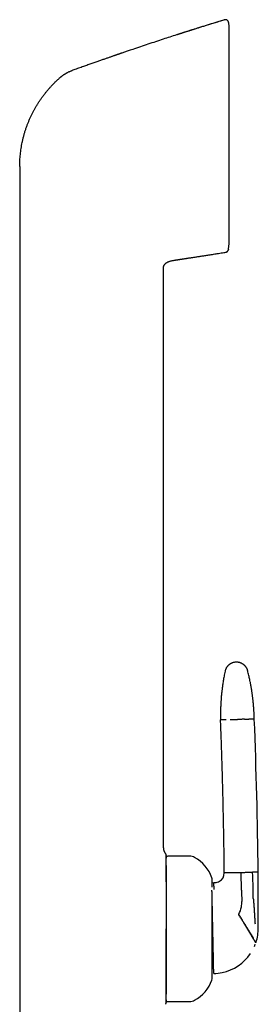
# Model space of a CAD drawing. Header units: millimetres. Extents: x 8 to 787, y 12 to 760.
# Tile 28 of 30: x 602 to 639, y 609 to 760. Entities that reach past the tile are written whole.
import ezdxf

# ---------------------------------------------------------------- set-up
doc = ezdxf.new("R2010")
doc.units = ezdxf.units.MM

msp = doc.modelspace()

# ---------------------------------------------------------------- linework, layer by layer
at = {"color": 7, "linetype": 'Continuous', "lineweight": 30}
for p, q in [((633.96, 760.44), (633.96, 760.44)), ((634.67, 759.38), (634.61, 760.01)), ((634.67, 725.94), (634.67, 759.38)), ((602.45, 737.84), (602.45, 725.18)), ((602.45, 725.18), (602.45, 605.78)), ((634.58, 725.07), (634.59, 725.18)), ((634.59, 725.18), (634.67, 725.94)), ((634.59, 725.18), (634.67, 725.93)), ((624.58, 722.25), (624.58, 722.27)), ((626.45, 723.44), (626.48, 723.45)), ((626.45, 723.44), (626.48, 723.45)), ((626.48, 723.45), (626.67, 723.47)), ((626.67, 723.47), (626.68, 723.47)), ((624.57, 632.88), (624.57, 721.99)), ((628.57, 631.58), (625.27, 631.58)), ((634.79, 629.04), (633.94, 629.03)), ((636.6, 626.34), (636.54, 629.08)), ((639.14, 629.14), (638.28, 629.12)), ((632.07, 627.5), (632.32, 627.51)), ((632.32, 627.51), (632.47, 627.51)), ((636.6, 626.34), (636.6, 626.1)), ((636.6, 626.1), (636.64, 624.6)), ((639.17, 624.51), (639.16, 624.94)), ((625.27, 609.18), (628.57, 609.18))]:
    msp.add_line(p, q, dxfattribs=at)
for centre, radius, start, end in [((-146.4, 621.43), 785.58, 0.56228, 2.28235), ((625.27, 631.28), 0.3, 90, 180), ((628.57, 629.88), 1.7, 62.0649, 90), ((626.79, 626.52), 5.5, 18.399, 62.0649), ((630.87, 627.88), 1.2, 0, 18.399), ((632.44, 629.01), 1.5, 300.2954, 0.5193), ((-89.95, 622.46), 729.12, 0.19459, 0.52447), ((632.44, 629.01), 1.5, 271.2402, 300.2954), ((632.64, 624.52), 4, 331.9626, 349.2283), ((632.64, 624.52), 4, 349.2283, 1.2402), ((-89.95, 622.46), 729.12, 359.95782, 0.16075), ((632.17, 620.5), 7, 341.8437, 0.2579), ((-89.95, 622.46), 729.12, 359.84845, 359.95782), ((632.17, 620.5), 7, 336.2831, 339.1928), ((632.17, 620.5), 7, 341.2002, 341.8437), ((632.17, 620.5), 7, 281.9152, 326.1358), ((630.87, 612.88), 1.2, 341.601, 0), ((632.17, 620.5), 7, 271.2402, 281.9152), ((626.79, 614.24), 5.5, 297.9351, 341.601), ((625.27, 609.48), 0.3, 180, 270), ((628.57, 610.88), 1.7, 270, 297.9351)]:
    msp.add_arc(centre, radius, start, end, dxfattribs=at)
for points, knots in [([(633.96, 760.44), (633.93, 760.43), (633.77, 760.38), (633.48, 760.29), (633.08, 760.17), (632.7, 760.05), (632.33, 759.93), (631.98, 759.82), (631.64, 759.72), (631.33, 759.62), (631.02, 759.53), (630.73, 759.44), (630.44, 759.35), (630.17, 759.26), (629.91, 759.18), (629.66, 759.1), (629.42, 759.02), (629.19, 758.95), (628.97, 758.88), (628.77, 758.82), (628.57, 758.75), (628.38, 758.69), (628.19, 758.63), (628, 758.57), (627.83, 758.52), (627.67, 758.47), (627.52, 758.42), (627.39, 758.38), (627.27, 758.34), (627.17, 758.31), (627.09, 758.28), (627.02, 758.26), (626.97, 758.24), (626.92, 758.23), (626.88, 758.21), (626.85, 758.2), (626.82, 758.19), (626.78, 758.18), (626.75, 758.17), (626.71, 758.16), (626.68, 758.15), (626.65, 758.14), (626.61, 758.13), (626.6, 758.13), (626.59, 758.13)], [0, 0, 0, 0, 0.011012, 0.064418, 0.116244, 0.166489, 0.215153, 0.262236, 0.305182, 0.346722, 0.386858, 0.425588, 0.462914, 0.498834, 0.53335, 0.566462, 0.598168, 0.62847, 0.656863, 0.683901, 0.709585, 0.733914, 0.760372, 0.785017, 0.807848, 0.828865, 0.848069, 0.865165, 0.880511, 0.894109, 0.905957, 0.913768, 0.920582, 0.926881, 0.931551, 0.936267, 0.941111, 0.946157, 0.953312, 0.961079, 0.96956, 0.978836, 0.988967, 1, 1, 1, 1]), ([(633.96, 760.44), (633.18, 760.2), (631.6, 759.72), (629.24, 758.97), (627.57, 758.44), (626.69, 758.16), (626.59, 758.13)], [0, 0, 0, 0, 0.3199725, 0.639945, 0.9599174, 1, 1, 1, 1]), ([(634.61, 760.02), (634.6, 760.03), (634.6, 760.07), (634.59, 760.12), (634.57, 760.17), (634.54, 760.21), (634.51, 760.26), (634.48, 760.31), (634.43, 760.35), (634.39, 760.38), (634.33, 760.41), (634.28, 760.43), (634.23, 760.45), (634.17, 760.46), (634.12, 760.47), (634.06, 760.46), (634.01, 760.46), (633.98, 760.45), (633.96, 760.44)], [0, 0, 0, 0, 0.05595, 0.11427, 0.174787, 0.237264, 0.301403, 0.366849, 0.433195, 0.5, 0.566805, 0.633151, 0.698597, 0.762736, 0.825213, 0.88573, 0.94405, 1, 1, 1, 1]), ([(633.96, 760.44), (633.96, 760.44), (633.96, 760.44), (633.96, 760.44), (633.96, 760.44), (633.96, 760.44)], [0, 0, 0, 0, 0.298996, 0.668605, 1, 1, 1, 1]), ([(634.61, 760.02), (634.61, 760.02), (634.61, 760.02), (634.61, 760.01), (634.61, 760.01)], [0, 0, 0, 0, 0.93493, 1, 1, 1, 1]), ([(626.59, 758.12), (625.9, 757.9), (624.44, 757.43), (622.19, 756.68), (620.07, 755.97), (618.73, 755.52), (618.17, 755.32)], [0, 0, 0, 0, 0.243427, 0.522096, 0.800765, 1, 1, 1, 1]), ([(618.17, 755.33), (618.16, 755.32), (618.14, 755.32), (618.11, 755.31), (618.09, 755.3), (618.06, 755.29), (618.04, 755.28), (618.01, 755.27), (617.99, 755.26), (617.97, 755.25), (617.95, 755.24), (617.92, 755.23), (617.89, 755.22), (617.84, 755.21), (617.79, 755.19), (617.72, 755.16), (617.63, 755.13), (617.52, 755.1), (617.4, 755.06), (617.27, 755.01), (617.12, 754.96), (616.96, 754.9), (616.78, 754.84), (616.6, 754.78), (616.4, 754.71), (616.19, 754.64), (615.98, 754.56), (615.75, 754.48), (615.51, 754.4), (615.25, 754.31), (614.99, 754.22), (614.73, 754.13), (614.45, 754.03), (614.17, 753.93), (613.87, 753.83), (613.57, 753.72), (613.25, 753.61), (612.92, 753.49), (612.59, 753.37), (612.24, 753.25), (611.88, 753.12), (611.51, 752.99), (611.14, 752.85), (610.8, 752.73), (610.59, 752.66), (610.51, 752.63)], [0, 0, 0, 0, 0.00992, 0.018847, 0.026789, 0.033761, 0.039781, 0.044879, 0.049099, 0.052525, 0.055306, 0.058612, 0.062749, 0.067845, 0.075083, 0.083653, 0.095304, 0.108758, 0.124018, 0.141082, 0.15995, 0.180237, 0.202265, 0.226033, 0.251541, 0.277395, 0.30482, 0.333816, 0.364384, 0.396523, 0.430233, 0.463457, 0.498077, 0.534093, 0.571506, 0.610316, 0.650522, 0.692125, 0.735124, 0.779519, 0.82531, 0.871643, 0.919322, 0.968347, 1, 1, 1, 1]), ([(610.07, 752.44), (610.02, 752.42), (609.92, 752.37), (609.79, 752.29), (609.66, 752.22), (609.54, 752.15), (609.46, 752.1), (609.4, 752.07), (609.37, 752.05), (609.34, 752.03), (609.31, 752.01), (609.28, 751.99), (609.25, 751.97), (609.22, 751.96), (609.19, 751.93), (609.15, 751.91), (609.1, 751.87), (609.03, 751.83), (608.96, 751.77), (608.87, 751.71), (608.8, 751.65), (608.73, 751.59), (608.68, 751.56), (608.64, 751.52), (608.6, 751.49), (608.57, 751.46), (608.49, 751.39), (608.35, 751.27), (608.23, 751.16), (608.17, 751.1)], [0, 0, 0, 0, 0.070539, 0.137165, 0.199782, 0.258232, 0.312471, 0.328654, 0.344426, 0.359787, 0.37474, 0.389284, 0.403422, 0.416223, 0.433674, 0.454724, 0.479374, 0.514173, 0.554313, 0.59982, 0.650727, 0.67956, 0.709893, 0.730674, 0.750266, 0.769874, 0.789498, 0.894789, 1, 1, 1, 1]), ([(610.07, 752.44), (610.14, 752.48), (610.25, 752.53), (610.4, 752.59), (610.47, 752.62), (610.51, 752.63)], [0, 0, 0, 0, 0.500409, 0.750268, 1, 1, 1, 1]), ([(610.51, 752.63), (610.51, 752.63), (610.51, 752.63), (610.51, 752.63), (610.51, 752.63)], [0, 0, 0, 0, 0.455529, 1, 1, 1, 1]), ([(603.66, 744.38), (603.72, 744.52), (603.83, 744.8), (604.01, 745.22), (604.2, 745.64), (604.4, 746.05), (604.61, 746.45), (604.83, 746.85), (605.06, 747.24), (605.29, 747.62), (605.54, 748), (605.8, 748.37), (606.07, 748.74), (606.34, 749.1), (606.63, 749.46), (606.92, 749.8), (607.23, 750.14), (607.53, 750.47), (607.85, 750.79), (608.06, 751), (608.17, 751.1)], [0, 0, 0, 0, 0.056001, 0.112001, 0.168001, 0.224, 0.28, 0.335, 0.39, 0.445001, 0.500001, 0.556002, 0.612002, 0.668002, 0.724001, 0.78, 0.834999, 0.889999, 0.945, 1, 1, 1, 1]), ([(602.45, 737.84), (602.45, 738), (602.45, 738.31), (602.47, 738.78), (602.5, 739.24), (602.54, 739.71), (602.6, 740.18), (602.66, 740.64), (602.74, 741.1), (602.83, 741.57), (602.94, 742.04), (603.06, 742.51), (603.19, 742.99), (603.33, 743.45), (603.49, 743.92), (603.6, 744.23), (603.66, 744.38)], [0, 0, 0, 0, 0.07, 0.14, 0.210001, 0.280001, 0.350001, 0.420001, 0.490001, 0.56, 0.633333, 0.706666, 0.78, 0.853333, 0.926667, 1, 1, 1, 1]), ([(626.68, 723.47), (626.69, 723.48), (626.7, 723.48), (626.73, 723.48), (626.76, 723.49), (626.8, 723.49), (626.83, 723.5), (626.87, 723.5), (626.9, 723.51), (626.94, 723.52), (626.98, 723.52), (627.04, 723.53), (627.1, 723.54), (627.17, 723.55), (627.27, 723.56), (627.37, 723.58), (627.5, 723.6), (627.63, 723.62), (627.78, 723.64), (627.94, 723.67), (628.11, 723.69), (628.29, 723.72), (628.49, 723.75), (628.69, 723.78), (628.9, 723.81), (629.12, 723.84), (629.36, 723.88), (629.6, 723.92), (629.85, 723.96), (630.11, 724), (630.38, 724.04), (630.65, 724.08), (630.93, 724.12), (631.24, 724.17), (631.57, 724.22), (631.92, 724.28), (632.29, 724.34), (632.67, 724.4), (633.06, 724.46), (633.46, 724.52), (633.83, 724.58), (634.07, 724.62), (634.17, 724.64)], [0, 0, 0, 0, 0.0097528, 0.0187012, 0.0269011, 0.0344256, 0.0413692, 0.047852, 0.0525012, 0.0570441, 0.0638191, 0.0707842, 0.0785873, 0.0876068, 0.0999769, 0.1140831, 0.1299256, 0.1475042, 0.166819, 0.1874788, 0.2098133, 0.2338225, 0.2595063, 0.2854655, 0.3129371, 0.341921, 0.3724171, 0.4044255, 0.4379461, 0.4709363, 0.5052709, 0.5409497, 0.5779727, 0.6163401, 0.6607481, 0.7068304, 0.754587, 0.804018, 0.8551232, 0.9079025, 0.9623561, 1, 1, 1, 1]), ([(634.17, 724.64), (634.18, 724.65), (634.22, 724.66), (634.28, 724.67), (634.33, 724.7), (634.38, 724.73), (634.43, 724.77), (634.47, 724.82), (634.51, 724.88), (634.55, 724.95), (634.57, 725.02), (634.58, 725.07), (634.58, 725.09)], [0, 0, 0, 0, 0.088087, 0.177339, 0.267111, 0.356733, 0.445538, 0.532894, 0.659892, 0.780759, 0.894353, 1, 1, 1, 1]), ([(634.17, 724.64), (634.19, 724.64), (634.24, 724.65), (634.32, 724.68), (634.39, 724.73), (634.45, 724.78), (634.5, 724.85), (634.54, 724.92), (634.57, 725), (634.58, 725.05), (634.58, 725.08)], [0, 0, 0, 0, 0.119158, 0.243186, 0.370688, 0.5, 0.629312, 0.756814, 0.880842, 1, 1, 1, 1]), ([(634.17, 724.64), (634.17, 724.64), (634.17, 724.64), (634.17, 724.64), (634.17, 724.65)], [0, 0, 0, 0, 0.462889, 1, 1, 1, 1]), ([(634.17, 724.64), (634.17, 724.64), (634.17, 724.64), (634.17, 724.64), (634.17, 724.64)], [0, 0, 0, 0, 0.735834, 1, 1, 1, 1]), ([(634.58, 725.08), (634.58, 725.08), (634.58, 725.08), (634.58, 725.09), (634.58, 725.09)], [0, 0, 0, 0, 0.871592, 1, 1, 1, 1]), ([(634.58, 725.09), (634.58, 725.09), (634.58, 725.08), (634.58, 725.08), (634.58, 725.08)], [0, 0, 0, 0, 0.12841, 1, 1, 1, 1]), ([(624.57, 721.99), (624.57, 722.03), (624.57, 722.11), (624.57, 722.19), (624.58, 722.24), (624.58, 722.25)], [0, 0, 0, 0, 0.433884, 0.867496, 1, 1, 1, 1]), ([(624.58, 722.25), (624.58, 722.28), (624.58, 722.34), (624.6, 722.42), (624.62, 722.5), (624.65, 722.58), (624.69, 722.66), (624.74, 722.73), (624.79, 722.79), (624.85, 722.86), (624.91, 722.92), (625, 722.99), (625.09, 723.05), (625.2, 723.11), (625.33, 723.17), (625.47, 723.23), (625.61, 723.27), (625.76, 723.31), (625.92, 723.35), (626.11, 723.39), (626.28, 723.42), (626.4, 723.43), (626.45, 723.44)], [0, 0, 0, 0, 0.033625, 0.068927, 0.104269, 0.139586, 0.174869, 0.21018, 0.245574, 0.281013, 0.316405, 0.363418, 0.410421, 0.457507, 0.520835, 0.584224, 0.647594, 0.710913, 0.774132, 0.856809, 0.939495, 1, 1, 1, 1]), ([(624.79, 722.79), (624.81, 722.81), (624.85, 722.86), (624.91, 722.92), (625, 722.99), (625.09, 723.05), (625.2, 723.11), (625.33, 723.17), (625.47, 723.23), (625.61, 723.27), (625.71, 723.3), (625.76, 723.31)], [0, 0, 0, 0, 0.076158, 0.152215, 0.253244, 0.354252, 0.455439, 0.591528, 0.727749, 0.863929, 1, 1, 1, 1]), ([(635.76, 661.48), (635.71, 661.48), (635.62, 661.47), (635.47, 661.45), (635.34, 661.42), (635.22, 661.39), (635.12, 661.35), (635.04, 661.31), (634.96, 661.28), (634.9, 661.24), (634.85, 661.21), (634.8, 661.18), (634.75, 661.14), (634.68, 661.09), (634.61, 661.04), (634.53, 660.96), (634.45, 660.88), (634.38, 660.79), (634.31, 660.69), (634.24, 660.58), (634.18, 660.47), (634.13, 660.35), (634.08, 660.21), (634.06, 660.12), (634.05, 660.08)], [0, 0, 0, 0, 0.063141, 0.123131, 0.179493, 0.231827, 0.279811, 0.316296, 0.349479, 0.37928, 0.405641, 0.428603, 0.452625, 0.486239, 0.525044, 0.568966, 0.617881, 0.671599, 0.719848, 0.771053, 0.824974, 0.881326, 0.939787, 1, 1, 1, 1]), ([(637.54, 660.15), (637.53, 660.19), (637.51, 660.27), (637.46, 660.38), (637.42, 660.49), (637.37, 660.58), (637.31, 660.67), (637.26, 660.75), (637.21, 660.81), (637.16, 660.87), (637.11, 660.93), (637.06, 660.97), (637.02, 661.01), (636.97, 661.05), (636.91, 661.1), (636.84, 661.16), (636.75, 661.21), (636.65, 661.27), (636.54, 661.33), (636.43, 661.37), (636.31, 661.41), (636.18, 661.44), (636.05, 661.46), (635.91, 661.48), (635.81, 661.48), (635.76, 661.48)], [0, 0, 0, 0, 0.052321, 0.102541, 0.150379, 0.195583, 0.237938, 0.27726, 0.313398, 0.346234, 0.375673, 0.401644, 0.424321, 0.448579, 0.482423, 0.521424, 0.565539, 0.614673, 0.66867, 0.717216, 0.768791, 0.823163, 0.880048, 0.939118, 1, 1, 1, 1]), ([(634.05, 660.08), (634.02, 659.95), (633.97, 659.69), (633.9, 659.32), (633.83, 658.96), (633.78, 658.61), (633.72, 658.27), (633.68, 657.96), (633.64, 657.66), (633.6, 657.38), (633.57, 657.11), (633.54, 656.85), (633.51, 656.61), (633.49, 656.38), (633.47, 656.16), (633.46, 655.95), (633.44, 655.75), (633.43, 655.57), (633.42, 655.4), (633.41, 655.25), (633.4, 655.1), (633.39, 654.97), (633.39, 654.86), (633.38, 654.75), (633.38, 654.66), (633.37, 654.56), (633.37, 654.46), (633.37, 654.37), (633.36, 654.21), (633.36, 653.99), (633.35, 653.74), (633.35, 653.51), (633.35, 653.31), (633.35, 653.13), (633.35, 652.98), (633.35, 652.89), (633.35, 652.83), (633.35, 652.8), (633.35, 652.76), (633.36, 652.72), (633.36, 652.66), (633.36, 652.62), (633.36, 652.6)], [0, 0, 0, 0, 0.052513, 0.103204, 0.15207, 0.199105, 0.244305, 0.287666, 0.326863, 0.364421, 0.400338, 0.434613, 0.467244, 0.498232, 0.527575, 0.555273, 0.581326, 0.605734, 0.628104, 0.648887, 0.668084, 0.685694, 0.700581, 0.714109, 0.72674, 0.739471, 0.752334, 0.76533, 0.778458, 0.815241, 0.853022, 0.878868, 0.905372, 0.932526, 0.949774, 0.965502, 0.96937, 0.973376, 0.978394, 0.984505, 0.991707, 1, 1, 1, 1]), ([(638.55, 652.71), (638.55, 652.74), (638.55, 652.78), (638.55, 652.85), (638.55, 652.9), (638.55, 652.96), (638.54, 653.02), (638.54, 653.09), (638.54, 653.2), (638.53, 653.33), (638.53, 653.48), (638.52, 653.64), (638.51, 653.79), (638.5, 653.94), (638.49, 654.13), (638.48, 654.37), (638.46, 654.59), (638.45, 654.75), (638.44, 654.86), (638.43, 654.97), (638.42, 655.09), (638.4, 655.23), (638.39, 655.38), (638.37, 655.55), (638.35, 655.73), (638.33, 655.93), (638.3, 656.14), (638.27, 656.35), (638.24, 656.58), (638.21, 656.81), (638.17, 657.06), (638.13, 657.32), (638.08, 657.59), (638.03, 657.87), (637.98, 658.17), (637.92, 658.48), (637.86, 658.79), (637.78, 659.12), (637.71, 659.45), (637.63, 659.8), (637.57, 660.03), (637.54, 660.15)], [0, 0, 0, 0, 0.009781, 0.018102, 0.02531, 0.032183, 0.03875, 0.050758, 0.061729, 0.0817, 0.102699, 0.122318, 0.142718, 0.163025, 0.182877, 0.221215, 0.257729, 0.271574, 0.285138, 0.299334, 0.315133, 0.333995, 0.354727, 0.377329, 0.401802, 0.428145, 0.456359, 0.484674, 0.514651, 0.546291, 0.579592, 0.614553, 0.651174, 0.689452, 0.729387, 0.770975, 0.814214, 0.858285, 0.903943, 0.951182, 1, 1, 1, 1]), ([(634.21, 652.62), (634.16, 652.62), (634.06, 652.62), (633.92, 652.61), (633.8, 652.61), (633.69, 652.61), (633.6, 652.61), (633.52, 652.61), (633.46, 652.6), (633.42, 652.6), (633.38, 652.6), (633.36, 652.6), (633.36, 652.6), (633.36, 652.6)], [0, 0, 0, 0, 0.093349, 0.18674, 0.280158, 0.373587, 0.46701, 0.560413, 0.648446, 0.736434, 0.824365, 0.912224, 1, 1, 1, 1]), ([(633.94, 629.03), (633.93, 630.13), (633.9, 632.33), (633.85, 635.63), (633.78, 638.93), (633.71, 642), (633.63, 644.82), (633.55, 647.42), (633.46, 650.01), (633.39, 651.74), (633.36, 652.6)], [0, 0, 0, 0, 0.139996, 0.279997, 0.419999, 0.560002, 0.670004, 0.780005, 0.890004, 1, 1, 1, 1]), ([(634.84, 652.63), (634.88, 652.63), (634.96, 652.64), (635.1, 652.64), (635.24, 652.64), (635.38, 652.65), (635.52, 652.65), (635.67, 652.65), (635.81, 652.66), (635.91, 652.66), (635.96, 652.66)], [0, 0, 0, 0, 0.128371, 0.256828, 0.38483, 0.511835, 0.637322, 0.7608, 0.881824, 1, 1, 1, 1]), ([(637.07, 652.68), (637.03, 652.68), (636.95, 652.68), (636.81, 652.68), (636.67, 652.67), (636.53, 652.67), (636.39, 652.67), (636.24, 652.66), (636.1, 652.66), (636, 652.66), (635.96, 652.66)], [0, 0, 0, 0, 0.128371, 0.256828, 0.38483, 0.511835, 0.637322, 0.7608, 0.881824, 1, 1, 1, 1]), ([(637.07, 652.68), (637.11, 652.68), (637.19, 652.69), (637.3, 652.69), (637.4, 652.69), (637.48, 652.69), (637.56, 652.69), (637.62, 652.69), (637.67, 652.7), (637.69, 652.7), (637.7, 652.7)], [0, 0, 0, 0, 0.1319038, 0.2626546, 0.3917757, 0.5188408, 0.6434792, 0.765379, 0.8842857, 1, 1, 1, 1]), ([(638.55, 652.71), (638.55, 652.71), (638.55, 652.71), (638.53, 652.71), (638.49, 652.71), (638.44, 652.71), (638.37, 652.71), (638.29, 652.71), (638.2, 652.71), (638.09, 652.7), (637.97, 652.7), (637.85, 652.7), (637.75, 652.7), (637.7, 652.7)], [0, 0, 0, 0, 0.093098, 0.18629, 0.279559, 0.372891, 0.466269, 0.55968, 0.647768, 0.735857, 0.823934, 0.911986, 1, 1, 1, 1]), ([(624.57, 632.88), (624.57, 632.85), (624.57, 632.79), (624.57, 632.7), (624.59, 632.61), (624.61, 632.51), (624.64, 632.41), (624.68, 632.3), (624.74, 632.2), (624.8, 632.09), (624.84, 632.03), (624.87, 632)], [0, 0, 0, 0, 0.088611, 0.181326, 0.280821, 0.388384, 0.503959, 0.624051, 0.748566, 0.874844, 1, 1, 1, 1]), ([(624.87, 632), (624.88, 631.97), (624.91, 631.93), (624.94, 631.85), (624.96, 631.78), (624.97, 631.72), (624.97, 631.69)], [0, 0, 0, 0, 0.248339, 0.499998, 0.751658, 1, 1, 1, 1]), ([(624.97, 630.71), (624.97, 630.72), (624.97, 630.75), (624.97, 630.79), (624.97, 630.83), (624.97, 630.86), (624.97, 630.89), (624.97, 630.92), (624.97, 630.95), (624.97, 630.98), (624.97, 631), (624.97, 631.01), (624.97, 631.03), (624.97, 631.03), (624.97, 631.04), (624.97, 631.04), (624.97, 631.04), (624.97, 631.05), (624.97, 631.05), (624.97, 631.07), (624.97, 631.1), (624.97, 631.15), (624.97, 631.2), (624.97, 631.26), (624.97, 631.3), (624.97, 631.35), (624.97, 631.39), (624.97, 631.44), (624.97, 631.49), (624.97, 631.53), (624.97, 631.57), (624.97, 631.61), (624.97, 631.64), (624.97, 631.67), (624.97, 631.69), (624.97, 631.69), (624.97, 631.69)], [0, 0, 0, 0, 0.027409, 0.058614, 0.093613, 0.111429, 0.131907, 0.155824, 0.177149, 0.195883, 0.211029, 0.223917, 0.234547, 0.237619, 0.240434, 0.242994, 0.245297, 0.247344, 0.249136, 0.253221, 0.288518, 0.322386, 0.36593, 0.406861, 0.445184, 0.480902, 0.519478, 0.562833, 0.613247, 0.661926, 0.708899, 0.755259, 0.806638, 0.872512, 0.936918, 1, 1, 1, 1]), ([(624.97, 627.61), (624.97, 627.69), (624.97, 627.86), (624.97, 628.12), (624.97, 628.38), (624.97, 628.63), (624.97, 628.87), (624.97, 629.1), (624.97, 629.32), (624.97, 629.54), (624.97, 629.74), (624.97, 629.93), (624.97, 630.11), (624.97, 630.28), (624.97, 630.44), (624.97, 630.58), (624.97, 630.67), (624.97, 630.71)], [0, 0, 0, 0, 0.057814, 0.125783, 0.192335, 0.258827, 0.325335, 0.391938, 0.45994, 0.527804, 0.595613, 0.66345, 0.731675, 0.798824, 0.865874, 0.932906, 1, 1, 1, 1]), ([(624.97, 630.14), (624.97, 630.1), (624.97, 630.01), (624.97, 629.87), (624.97, 629.71), (624.97, 629.55), (624.97, 629.4), (624.97, 629.27), (624.97, 629.16), (624.97, 629.04), (624.97, 628.92), (624.97, 628.77), (624.97, 628.58), (624.97, 628.36), (624.97, 628.13), (624.97, 627.91), (624.97, 627.71), (624.97, 627.51), (624.97, 627.31), (624.97, 627.09), (624.97, 626.84), (624.97, 626.55), (624.97, 626.26), (624.97, 625.96), (624.97, 625.67), (624.97, 625.38), (624.97, 625.1), (624.97, 624.82), (624.97, 624.55), (624.97, 624.3), (624.97, 624.07), (624.97, 623.84), (624.97, 623.6), (624.97, 623.37), (624.97, 623.14), (624.97, 622.92), (624.97, 622.69), (624.97, 622.47), (624.97, 622.24), (624.97, 622.01), (624.97, 621.75), (624.97, 621.46), (624.97, 621.15), (624.97, 620.84), (624.97, 620.52), (624.97, 620.21), (624.97, 619.89), (624.97, 619.56), (624.97, 619.2), (624.97, 618.83), (624.97, 618.46), (624.97, 618.09), (624.97, 617.73), (624.97, 617.38), (624.97, 617.06), (624.97, 616.75), (624.97, 616.45), (624.97, 616.16), (624.97, 615.86), (624.97, 615.57), (624.97, 615.29), (624.97, 615.01), (624.97, 614.75), (624.97, 614.49), (624.97, 614.26), (624.97, 614.07), (624.97, 613.91), (624.97, 613.76), (624.97, 613.61), (624.97, 613.42), (624.97, 613.2), (624.97, 612.95), (624.97, 612.72), (624.97, 612.5), (624.97, 612.31), (624.97, 612.13), (624.97, 611.97), (624.97, 611.79), (624.97, 611.6), (624.97, 611.4), (624.97, 611.2), (624.97, 611.02), (624.97, 610.85), (624.97, 610.69), (624.97, 610.56), (624.97, 610.43), (624.97, 610.35), (624.97, 610.32)], [0, 0, 0, 0, 0.010591, 0.022989, 0.035363, 0.047724, 0.06008, 0.067849, 0.075623, 0.083405, 0.091196, 0.098999, 0.112325, 0.125626, 0.138914, 0.152202, 0.162651, 0.173113, 0.183594, 0.193487, 0.207574, 0.221646, 0.235719, 0.249807, 0.263924, 0.276491, 0.289039, 0.301575, 0.314112, 0.32397, 0.333839, 0.343724, 0.354183, 0.363519, 0.372846, 0.382168, 0.39149, 0.400814, 0.410146, 0.41949, 0.42885, 0.441501, 0.454127, 0.466739, 0.479348, 0.491963, 0.504596, 0.517258, 0.53233, 0.547368, 0.562391, 0.577417, 0.592463, 0.607547, 0.620468, 0.633363, 0.646243, 0.659119, 0.672003, 0.684905, 0.697837, 0.710235, 0.722609, 0.73497, 0.747326, 0.755095, 0.762869, 0.770651, 0.778442, 0.786245, 0.799571, 0.812872, 0.82616, 0.839448, 0.849897, 0.860359, 0.87084, 0.880733, 0.89482, 0.908892, 0.922965, 0.937052, 0.95117, 0.963737, 0.976284, 0.988821, 1, 1, 1, 1]), ([(634.79, 629.04), (634.81, 629.05), (634.83, 629.05), (634.88, 629.05), (634.94, 629.05), (635.01, 629.05), (635.1, 629.05), (635.2, 629.05), (635.3, 629.06), (635.38, 629.06), (635.42, 629.06)], [0, 0, 0, 0, 0.115714, 0.234621, 0.356521, 0.481159, 0.608224, 0.737345, 0.868096, 1, 1, 1, 1]), ([(635.42, 629.06), (635.46, 629.06), (635.55, 629.06), (635.68, 629.06), (635.82, 629.07), (635.96, 629.07), (636.11, 629.07), (636.25, 629.08), (636.4, 629.08), (636.49, 629.08), (636.54, 629.08)], [0, 0, 0, 0, 0.1283709, 0.2568282, 0.3848297, 0.5118353, 0.6373223, 0.7608004, 0.8818237, 1, 1, 1, 1]), ([(636.54, 629.08), (636.59, 629.08), (636.68, 629.09), (636.82, 629.09), (636.97, 629.09), (637.11, 629.1), (637.26, 629.1), (637.4, 629.1), (637.53, 629.1), (637.61, 629.11), (637.66, 629.11)], [0, 0, 0, 0, 0.1181763, 0.2391996, 0.3626777, 0.4881647, 0.6151703, 0.7431718, 0.8716291, 1, 1, 1, 1]), ([(637.66, 629.11), (637.69, 629.11), (637.77, 629.11), (637.88, 629.11), (637.98, 629.11), (638.06, 629.12), (638.14, 629.12), (638.2, 629.12), (638.25, 629.12), (638.27, 629.12), (638.28, 629.12)], [0, 0, 0, 0, 0.131904, 0.262655, 0.391776, 0.518841, 0.643479, 0.765379, 0.884286, 1, 1, 1, 1]), ([(638.38, 625.37), (638.38, 625.6), (638.38, 626.07), (638.37, 626.77), (638.36, 627.51), (638.33, 628.3), (638.3, 628.85), (638.28, 629.12)], [0, 0, 0, 0, 0.1859016, 0.3729465, 0.5608081, 0.7811122, 1, 1, 1, 1]), ([(632.07, 626.82), (632.07, 626.85), (632.07, 626.91), (632.07, 627.02), (632.07, 627.15), (632.07, 627.28), (632.07, 627.4), (632.07, 627.5), (632.07, 627.59), (632.07, 627.66), (632.07, 627.72), (632.07, 627.77), (632.07, 627.81), (632.07, 627.84), (632.07, 627.86), (632.07, 627.87), (632.07, 627.88), (632.07, 627.88), (632.07, 627.88)], [0, 0, 0, 0, 0.032006, 0.094819, 0.171697, 0.2484, 0.325058, 0.401804, 0.478767, 0.54285, 0.606795, 0.670679, 0.734578, 0.798568, 0.862724, 0.916512, 0.970199, 1, 1, 1, 1]), ([(632.38, 626.43), (632.38, 626.49), (632.37, 626.59), (632.36, 626.73), (632.36, 626.86), (632.35, 626.98), (632.34, 627.09), (632.34, 627.19), (632.33, 627.27), (632.33, 627.34), (632.33, 627.39), (632.32, 627.43), (632.32, 627.47), (632.32, 627.49), (632.32, 627.51), (632.32, 627.51), (632.32, 627.51)], [0, 0, 0, 0, 0.082076, 0.164185, 0.246188, 0.327948, 0.409393, 0.490501, 0.571134, 0.634072, 0.696568, 0.758488, 0.819795, 0.880485, 0.940554, 1, 1, 1, 1]), ([(632.17, 620.5), (632.16, 620.59), (632.16, 620.75), (632.16, 620.99), (632.15, 621.23), (632.15, 621.42), (632.14, 621.57), (632.14, 621.68), (632.14, 621.79), (632.14, 621.89), (632.13, 622), (632.13, 622.11), (632.13, 622.26), (632.12, 622.46), (632.12, 622.71), (632.11, 622.96), (632.11, 623.17), (632.1, 623.34), (632.1, 623.49), (632.1, 623.64), (632.1, 623.78), (632.09, 623.96), (632.09, 624.17), (632.08, 624.4), (632.08, 624.62), (632.07, 624.84), (632.07, 625.05), (632.06, 625.26), (632.06, 625.46), (632.05, 625.65), (632.05, 625.83), (632.05, 626), (632.04, 626.17), (632.04, 626.28), (632.04, 626.33), (632.04, 626.33)], [0, 0, 0, 0, 0.0325673, 0.0650627, 0.0975497, 0.1300924, 0.1447392, 0.1594158, 0.1741277, 0.1888807, 0.2036802, 0.2185318, 0.233441, 0.2691528, 0.3049639, 0.3409466, 0.3771727, 0.4001004, 0.4231691, 0.4463955, 0.4697959, 0.4933864, 0.5333638, 0.5735791, 0.6141046, 0.6550108, 0.6963663, 0.7382376, 0.7806888, 0.8235212, 0.8665951, 0.9099693, 0.9537014, 0.9978476, 1, 1, 1, 1]), ([(632.07, 612.88), (632.07, 612.88), (632.07, 612.88), (632.07, 612.89), (632.07, 612.9), (632.07, 612.92), (632.07, 612.94), (632.07, 612.98), (632.07, 613.02), (632.07, 613.06), (632.07, 613.12), (632.07, 613.18), (632.07, 613.25), (632.07, 613.33), (632.07, 613.43), (632.07, 613.55), (632.07, 613.68), (632.07, 613.8), (632.07, 613.93), (632.07, 614.04), (632.07, 614.16), (632.07, 614.29), (632.07, 614.42), (632.07, 614.56), (632.07, 614.7), (632.07, 614.84), (632.07, 614.99), (632.07, 615.14), (632.07, 615.29), (632.07, 615.45), (632.07, 615.62), (632.07, 615.81), (632.07, 616.02), (632.07, 616.22), (632.07, 616.44), (632.07, 616.65), (632.07, 616.89), (632.07, 617.15), (632.07, 617.43), (632.07, 617.72), (632.07, 618.01), (632.07, 618.29), (632.07, 618.56), (632.07, 618.81), (632.07, 619.06), (632.07, 619.31), (632.07, 619.57), (632.07, 619.81), (632.07, 620.04), (632.07, 620.26), (632.07, 620.48), (632.07, 620.69), (632.07, 620.91), (632.07, 621.13), (632.07, 621.35), (632.07, 621.57), (632.07, 621.8), (632.07, 622.03), (632.07, 622.25), (632.07, 622.48), (632.07, 622.7), (632.07, 622.94), (632.07, 623.2), (632.07, 623.47), (632.07, 623.75), (632.07, 623.99), (632.07, 624.2), (632.07, 624.39), (632.07, 624.57), (632.07, 624.75), (632.07, 624.92), (632.07, 625.02), (632.07, 625.06)], [0, 0, 0, 0, 0.005705, 0.018543, 0.031389, 0.044253, 0.057147, 0.070989, 0.084806, 0.098611, 0.112418, 0.126239, 0.140089, 0.15335, 0.171273, 0.189181, 0.207102, 0.225067, 0.238122, 0.251156, 0.26418, 0.277206, 0.290246, 0.303309, 0.316965, 0.329636, 0.342293, 0.354947, 0.367607, 0.380285, 0.392991, 0.408013, 0.423004, 0.437982, 0.452963, 0.467965, 0.483004, 0.501411, 0.519776, 0.538131, 0.556506, 0.574933, 0.590276, 0.605587, 0.620883, 0.636182, 0.651503, 0.666864, 0.679742, 0.692597, 0.705437, 0.718275, 0.731121, 0.743985, 0.756879, 0.770721, 0.784538, 0.798343, 0.812149, 0.825971, 0.83982, 0.853082, 0.871005, 0.888912, 0.906834, 0.924799, 0.937854, 0.950887, 0.963912, 0.976938, 0.989977, 1, 1, 1, 1]), ([(638.41, 624.98), (638.41, 625), (638.41, 625.05), (638.4, 625.12), (638.4, 625.19), (638.39, 625.23), (638.39, 625.28), (638.38, 625.32), (638.38, 625.35), (638.38, 625.37)], [0, 0, 0, 0, 0.186099, 0.372019, 0.56026, 0.673374, 0.784437, 0.892244, 1, 1, 1, 1]), ([(638.41, 624.98), (638.43, 624.75), (638.46, 624.31), (638.51, 623.68), (638.55, 623.09), (638.57, 622.73), (638.59, 622.54)], [0, 0, 0, 0, 0.27496, 0.553582, 0.775368, 1, 1, 1, 1]), ([(638.45, 618.8), (638.44, 618.83), (638.4, 618.89), (638.35, 618.98), (638.29, 619.07), (638.23, 619.17), (638.17, 619.28), (638.1, 619.39), (638.03, 619.5), (637.96, 619.62), (637.88, 619.74), (637.8, 619.87), (637.72, 620.01), (637.64, 620.14), (637.55, 620.28), (637.47, 620.43), (637.38, 620.57), (637.29, 620.72), (637.2, 620.87), (637.11, 621.02), (637.02, 621.17), (636.92, 621.32), (636.83, 621.47), (636.74, 621.63), (636.64, 621.78), (636.54, 621.94), (636.44, 622.11), (636.34, 622.27), (636.24, 622.44), (636.18, 622.54), (636.15, 622.6)], [0, 0, 0, 0, 0.0458181, 0.0911949, 0.1360562, 0.1803311, 0.2239522, 0.2660972, 0.3074964, 0.3481003, 0.3878659, 0.4275405, 0.4662721, 0.5040368, 0.5408191, 0.5766115, 0.6114152, 0.6452394, 0.6781018, 0.7100276, 0.7410495, 0.7712069, 0.800545, 0.8291142, 0.8569688, 0.886851, 0.9160167, 0.944545, 0.9725143, 1, 1, 1, 1]), ([(638.47, 618.89), (638.46, 618.91), (638.42, 618.97), (638.37, 619.05), (638.31, 619.15), (638.25, 619.24), (638.19, 619.35), (638.12, 619.46), (638.05, 619.57), (637.98, 619.68), (637.91, 619.8), (637.83, 619.93), (637.75, 620.06), (637.67, 620.2), (637.58, 620.33), (637.5, 620.48), (637.41, 620.62), (637.32, 620.76), (637.23, 620.91), (637.14, 621.06), (637.04, 621.21), (636.95, 621.36), (636.86, 621.51), (636.76, 621.66), (636.67, 621.82), (636.57, 621.98), (636.47, 622.15), (636.37, 622.31), (636.27, 622.47), (636.2, 622.58), (636.17, 622.64)], [0, 0, 0, 0, 0.045116, 0.089887, 0.134236, 0.178088, 0.221371, 0.263258, 0.304468, 0.344942, 0.38463, 0.424272, 0.463012, 0.500818, 0.537666, 0.57354, 0.608433, 0.642348, 0.675297, 0.7073, 0.738389, 0.768639, 0.798127, 0.826896, 0.854994, 0.885188, 0.914707, 0.94363, 0.972034, 1, 1, 1, 1]), ([(638.59, 622.54), (638.59, 622.42), (638.61, 622.16), (638.64, 621.7), (638.66, 621.36), (638.67, 621.15)], [0, 0, 0, 0, 0.275254, 0.554259, 1, 1, 1, 1]), ([(632.3, 614.4), (632.3, 614.45), (632.3, 614.54), (632.29, 614.69), (632.29, 614.84), (632.29, 615.01), (632.28, 615.18), (632.28, 615.36), (632.27, 615.55), (632.27, 615.75), (632.26, 615.95), (632.26, 616.16), (632.26, 616.34), (632.25, 616.51), (632.25, 616.65), (632.25, 616.79), (632.24, 616.93), (632.24, 617.11), (632.24, 617.31), (632.23, 617.54), (632.23, 617.78), (632.22, 617.98), (632.22, 618.15), (632.21, 618.27), (632.21, 618.4), (632.21, 618.53), (632.21, 618.66), (632.2, 618.83), (632.2, 619.04), (632.19, 619.28), (632.19, 619.52), (632.18, 619.77), (632.18, 620.01), (632.17, 620.26), (632.17, 620.42), (632.17, 620.5)], [0, 0, 0, 0, 0.041484, 0.082494, 0.123079, 0.163289, 0.203175, 0.242791, 0.28219, 0.320416, 0.358139, 0.395414, 0.432299, 0.455311, 0.478208, 0.501004, 0.523715, 0.546357, 0.580749, 0.61473, 0.648362, 0.681707, 0.699081, 0.716404, 0.733684, 0.750931, 0.768156, 0.785367, 0.816429, 0.847255, 0.877907, 0.908445, 0.938932, 0.969429, 1, 1, 1, 1]), ([(624.97, 610.05), (624.97, 610.1), (624.97, 610.18), (624.97, 610.33), (624.97, 610.49), (624.97, 610.66), (624.97, 610.84), (624.97, 611.03), (624.97, 611.23), (624.97, 611.44), (624.97, 611.67), (624.97, 611.9), (624.97, 612.14), (624.97, 612.4), (624.97, 612.66), (624.97, 612.93), (624.97, 613.21), (624.97, 613.49), (624.97, 613.78), (624.97, 614.08), (624.97, 614.39), (624.97, 614.71), (624.97, 615.03), (624.97, 615.36), (624.97, 615.69), (624.97, 616.03), (624.97, 616.38), (624.97, 616.73), (624.97, 617.06), (624.97, 617.38), (624.97, 617.68), (624.97, 617.99), (624.97, 618.29), (624.97, 618.6), (624.97, 618.92), (624.97, 619.27), (624.97, 619.64), (624.97, 620.01), (624.97, 620.26), (624.97, 620.38)], [0, 0, 0, 0, 0.028115, 0.056196, 0.084278, 0.112396, 0.140453, 0.167878, 0.195277, 0.222684, 0.250131, 0.278054, 0.305922, 0.333767, 0.361625, 0.389593, 0.417074, 0.444507, 0.471925, 0.49936, 0.527054, 0.554736, 0.582442, 0.610207, 0.638065, 0.665548, 0.693185, 0.721008, 0.749047, 0.772371, 0.795666, 0.818949, 0.842238, 0.865549, 0.888899, 0.916491, 0.944187, 0.972015, 1, 1, 1, 1]), ([(638.79, 618.25), (638.79, 618.25), (638.79, 618.25), (638.78, 618.27), (638.77, 618.29), (638.75, 618.32), (638.72, 618.36), (638.69, 618.41), (638.66, 618.47), (638.62, 618.54), (638.57, 618.62), (638.52, 618.71), (638.47, 618.77), (638.45, 618.8)], [0, 0, 0, 0, 0.08944, 0.180325, 0.272468, 0.365658, 0.459671, 0.554264, 0.643752, 0.733303, 0.822684, 0.911662, 1, 1, 1, 1]), ([(632.32, 613.51), (632.32, 613.51), (632.32, 613.51), (632.32, 613.53), (632.32, 613.56), (632.32, 613.59), (632.32, 613.61), (632.32, 613.62), (632.31, 613.65), (632.31, 613.67), (632.31, 613.69), (632.31, 613.73), (632.31, 613.8), (632.31, 613.89), (632.31, 614), (632.3, 614.12), (632.3, 614.25), (632.3, 614.35), (632.3, 614.4)], [0, 0, 0, 0, 0.091785, 0.183176, 0.27429, 0.304931, 0.335559, 0.366179, 0.396794, 0.42741, 0.45803, 0.488661, 0.575403, 0.661389, 0.746729, 0.831535, 0.91592, 1, 1, 1, 1]), ([(624.97, 609.07), (624.97, 609.07), (624.97, 609.07), (624.97, 609.09), (624.97, 609.12), (624.97, 609.16), (624.97, 609.2), (624.97, 609.23), (624.97, 609.27), (624.97, 609.3), (624.97, 609.34), (624.97, 609.38), (624.97, 609.42), (624.97, 609.46), (624.97, 609.51), (624.97, 609.57), (624.97, 609.61), (624.97, 609.64), (624.97, 609.66), (624.97, 609.67), (624.97, 609.68), (624.97, 609.7), (624.97, 609.71), (624.97, 609.72), (624.97, 609.73), (624.97, 609.75), (624.97, 609.77), (624.97, 609.79), (624.97, 609.81), (624.97, 609.84), (624.97, 609.87), (624.97, 609.9), (624.97, 609.92), (624.97, 609.95), (624.97, 609.98), (624.97, 610.02), (624.97, 610.04), (624.97, 610.05)], [0, 0, 0, 0, 0.060245, 0.121927, 0.185181, 0.250003, 0.308257, 0.342165, 0.376958, 0.412646, 0.44924, 0.486746, 0.518694, 0.549642, 0.592881, 0.639298, 0.688897, 0.698607, 0.70843, 0.718366, 0.728416, 0.738579, 0.748839, 0.75312, 0.76269, 0.774488, 0.788513, 0.804316, 0.822231, 0.84226, 0.864402, 0.885418, 0.90372, 0.921092, 0.950522, 0.976825, 1, 1, 1, 1]), ([(624.97, 609.07), (624.97, 609.04), (624.96, 608.99), (624.94, 608.91), (624.91, 608.83), (624.88, 608.79), (624.87, 608.77)], [0, 0, 0, 0, 0.2483424, 0.5000029, 0.7516618, 1, 1, 1, 1])]:
    msp.add_open_spline(points, degree=3, knots=knots, dxfattribs=at)

doc.saveas('drawing.dxf')
